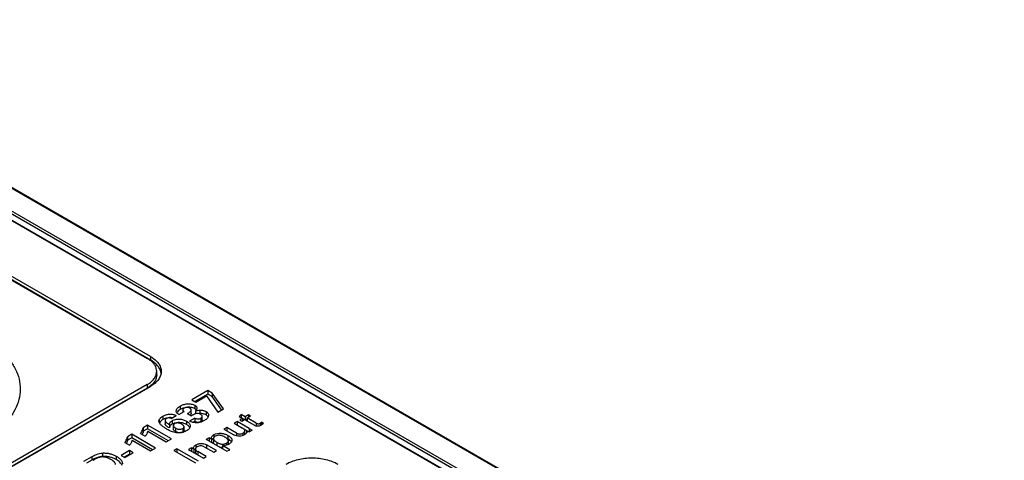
# Model space of a CAD drawing. Header units: inches. Extents: x 0 to 34, y 0 to 22.
# Tile 94 of 103: x 28.4 to 30.7, y 19.5 to 20.5. Entities that reach past the tile are written whole.
import ezdxf

# ---------------------------------------------------------------- set-up
doc = ezdxf.new("R2010")
doc.units = ezdxf.units.IN
doc.header["$LTSCALE"] = 1.87
doc.header["$MEASUREMENT"] = 0
doc.layers.get('0').update_dxf_attribs({"linetype": 'CONTINUOUS'})

msp = doc.modelspace()

# ---------------------------------------------------------------- linework, layer by layer
at = {"color": 7, "linetype": 'CONTINUOUS'}
for p, q in [((32.2168, 17.8988), (27.4885, 20.6288)), ((32.2207, 17.8992), (27.4902, 20.6305)), ((31.8339, 18.0449), (27.6859, 20.4399)), ((31.8358, 18.0451), (27.6879, 20.4401)), ((27.7148, 20.4253), (31.8628, 18.0303)), ((27.7308, 20.4305), (31.8787, 18.0355)), ((27.7335, 20.4352), (31.8815, 18.0402)), ((28.2705, 19.9655), (28.7293, 19.7006)), ((28.7366, 19.7049), (28.2778, 19.9698)), ((28.7366, 19.6969), (28.2778, 19.9618)), ((28.7366, 19.7049), (28.7366, 19.6969)), ((28.7509, 19.6624), (28.7509, 19.6705)), ((28.7292, 19.6403), (27.2121, 18.7643)), ((28.7292, 19.6322), (27.2125, 18.7565)), ((27.2195, 18.76), (28.7366, 19.636)), ((28.7292, 19.6403), (28.7292, 19.6322)), ((28.869, 19.6263), (28.8319, 19.6048)), ((28.869, 19.6263), (28.869, 19.6182)), ((28.8787, 19.6206), (28.869, 19.6263)), ((28.8319, 19.6048), (28.841, 19.5996)), ((28.869, 19.6182), (28.8388, 19.6008)), ((28.841, 19.5996), (28.8662, 19.6141)), ((28.8662, 19.6141), (28.8918, 19.5762)), ((28.8787, 19.6126), (28.869, 19.6182)), ((28.8787, 19.6206), (28.8787, 19.6126)), ((28.9049, 19.5838), (28.8787, 19.6206)), ((28.9008, 19.5815), (28.8787, 19.6126)), ((28.7962, 19.5782), (28.7961, 19.5792)), ((28.8022, 19.5709), (28.8142, 19.5779)), ((28.8054, 19.5904), (28.8054, 19.5824)), ((28.8112, 19.5819), (28.8112, 19.5761)), ((28.8307, 19.5737), (28.8307, 19.5817)), ((28.8388, 19.5925), (28.8388, 19.5844)), ((28.8406, 19.5792), (28.8406, 19.5724)), ((28.8505, 19.5811), (28.8505, 19.573)), ((28.8648, 19.578), (28.8648, 19.5699)), ((28.8918, 19.5762), (28.9049, 19.5838)), ((28.7562, 19.5559), (28.7564, 19.5577)), ((28.7564, 19.5577), (28.7564, 19.5542)), ((28.7652, 19.5673), (28.7652, 19.5592)), ((28.7701, 19.5576), (28.7701, 19.5495)), ((28.7842, 19.5617), (28.7959, 19.5684)), ((28.7866, 19.5566), (28.7866, 19.5486)), ((28.8196, 19.5557), (28.8196, 19.5477)), ((28.822, 19.5733), (28.8311, 19.568)), ((28.8387, 19.5628), (28.8268, 19.5559)), ((28.8387, 19.5548), (28.835, 19.5526)), ((28.8387, 19.5628), (28.8387, 19.5548)), ((28.8531, 19.5627), (28.8531, 19.5547)), ((28.8562, 19.5587), (28.8562, 19.5668)), ((28.9365, 19.5547), (28.9298, 19.5508)), ((28.9365, 19.5547), (28.9365, 19.5469)), ((28.9645, 19.5385), (28.9365, 19.5547)), ((28.9461, 19.5711), (28.9417, 19.5662)), ((28.9417, 19.5662), (28.9489, 19.562)), ((28.9489, 19.562), (28.9428, 19.5585)), ((28.9428, 19.5585), (28.9476, 19.5558)), ((28.9461, 19.5711), (28.9461, 19.5637)), ((28.9553, 19.5657), (28.9461, 19.5711)), ((28.9476, 19.5558), (28.9537, 19.5593)), ((28.9489, 19.562), (28.9489, 19.5565)), ((28.9531, 19.559), (28.9489, 19.5614)), ((28.9537, 19.5593), (28.9767, 19.546)), ((28.963, 19.5702), (28.9553, 19.5657)), ((28.9553, 19.5657), (28.9553, 19.5583)), ((28.9601, 19.5604), (28.9559, 19.558)), ((28.9601, 19.563), (28.9678, 19.5674)), ((28.9601, 19.563), (28.9601, 19.5556)), ((28.9808, 19.551), (28.9601, 19.563)), ((28.963, 19.5702), (28.963, 19.5647)), ((28.9678, 19.5674), (28.963, 19.5702)), ((28.99, 19.551), (28.9928, 19.553)), ((28.9928, 19.553), (28.9928, 19.5468)), ((28.9978, 19.5501), (28.9928, 19.553)), ((28.7299, 19.5461), (28.7198, 19.5402)), ((28.7198, 19.5402), (28.7198, 19.5322)), ((28.7299, 19.538), (28.7198, 19.5322)), ((28.7299, 19.5461), (28.7299, 19.538)), ((28.7848, 19.5144), (28.7299, 19.5461)), ((28.7778, 19.5104), (28.7299, 19.538)), ((28.7303, 19.5322), (28.7729, 19.5076)), ((28.7802, 19.5479), (28.7802, 19.5399)), ((28.7893, 19.5456), (28.7893, 19.5375)), ((28.7941, 19.5398), (28.7941, 19.5317)), ((28.8112, 19.5386), (28.8112, 19.5305)), ((28.8141, 19.5346), (28.8141, 19.5427)), ((28.8281, 19.5447), (28.8281, 19.5441)), ((28.9129, 19.541), (28.9063, 19.5372)), ((28.9063, 19.5372), (28.9294, 19.5238)), ((28.9129, 19.541), (28.9129, 19.5334)), ((28.9351, 19.5282), (28.9129, 19.541)), ((28.9298, 19.5508), (28.9493, 19.5395)), ((28.9584, 19.534), (28.9526, 19.5373)), ((28.9545, 19.5257), (28.9545, 19.5337)), ((28.9584, 19.5343), (28.9584, 19.5283)), ((28.9584, 19.5343), (28.9645, 19.5309)), ((28.9645, 19.5385), (28.9645, 19.5309)), ((28.9645, 19.5385), (28.9712, 19.5348)), ((28.9645, 19.5309), (28.9712, 19.5348)), ((28.9808, 19.551), (28.9808, 19.5443)), ((28.99, 19.551), (28.99, 19.5453)), ((28.6937, 19.5252), (28.6836, 19.5193)), ((28.6836, 19.5193), (28.6836, 19.5113)), ((28.6937, 19.5171), (28.6836, 19.5113)), ((28.6937, 19.5252), (28.6937, 19.5171)), ((28.7485, 19.4935), (28.6937, 19.5252)), ((28.7416, 19.4895), (28.6937, 19.5171)), ((28.694, 19.5113), (28.7367, 19.4867)), ((28.7135, 19.5271), (28.7245, 19.5208)), ((28.7729, 19.5076), (28.7848, 19.5144)), ((28.8717, 19.5173), (28.8652, 19.5135)), ((28.8711, 19.5104), (28.8652, 19.5135)), ((28.8711, 19.5104), (28.9132, 19.486)), ((28.8717, 19.5173), (28.8717, 19.51)), ((28.8776, 19.5141), (28.8717, 19.5173)), ((28.8776, 19.5141), (28.8776, 19.5066)), ((28.8786, 19.5127), (28.8776, 19.5109)), ((28.8819, 19.5153), (28.8819, 19.5073)), ((28.8831, 19.5245), (28.8831, 19.5182)), ((28.9155, 19.5225), (28.9155, 19.5145)), ((28.9164, 19.5021), (28.9164, 19.5101)), ((28.9351, 19.5282), (28.9351, 19.5215)), ((28.9501, 19.528), (28.9501, 19.5226)), ((28.9545, 19.5257), (28.9545, 19.5248)), ((28.688, 19.4877), (28.6685, 19.4764)), ((28.6773, 19.5062), (28.6882, 19.4999)), ((28.688, 19.4877), (28.688, 19.4796)), ((28.6969, 19.4825), (28.688, 19.4877)), ((28.7367, 19.4867), (28.7485, 19.4935)), ((28.7976, 19.492), (28.7908, 19.488)), ((28.7908, 19.488), (28.8404, 19.4593)), ((28.7976, 19.492), (28.7976, 19.484)), ((28.8473, 19.4633), (28.7976, 19.492)), ((28.8309, 19.4937), (28.8244, 19.49)), ((28.8244, 19.49), (28.8285, 19.4877)), ((28.8285, 19.4877), (28.859, 19.4701)), ((28.8309, 19.4937), (28.8309, 19.4863)), ((28.8366, 19.4905), (28.8309, 19.4937)), ((28.8376, 19.4896), (28.8365, 19.4882)), ((28.8366, 19.4905), (28.8366, 19.4831)), ((28.8406, 19.4914), (28.8406, 19.4834)), ((28.8414, 19.5005), (28.8414, 19.4937)), ((28.8456, 19.4853), (28.8456, 19.4778)), ((28.8655, 19.4738), (28.8456, 19.4853)), ((28.8606, 19.4963), (28.8825, 19.4836)), ((28.8656, 19.501), (28.8656, 19.4934)), ((28.8891, 19.4874), (28.8656, 19.501)), ((28.8825, 19.4836), (28.8891, 19.4874)), ((28.8899, 19.5067), (28.8899, 19.4995)), ((28.9025, 19.4996), (28.9025, 19.4922)), ((28.9196, 19.4897), (28.9025, 19.4996)), ((28.9124, 19.5049), (28.9124, 19.5003)), ((28.9132, 19.486), (28.9196, 19.4897)), ((28.6009, 19.4735), (28.582, 19.4627)), ((28.6009, 19.4655), (28.589, 19.4587)), ((28.6009, 19.4735), (28.6009, 19.4655)), ((28.6255, 19.4819), (28.6255, 19.4738)), ((28.6575, 19.4746), (28.6575, 19.4666)), ((28.6685, 19.4764), (28.6774, 19.4713)), ((28.688, 19.4796), (28.6755, 19.4724)), ((28.6774, 19.4713), (28.6969, 19.4825)), ((28.6899, 19.4785), (28.688, 19.4796)), ((28.859, 19.4701), (28.8655, 19.4738))]:
    msp.add_line(p, q, dxfattribs=at)
for centre, radius, start, end in [((28.7311, 19.6621), 0.0302, 13.5372, 15.3344), ((28.7318, 19.6623), 0.0295, 8.1127, 13.5492), ((28.8251, 19.5494), 0.0384, 105.8868, 106.8408), ((28.7828, 19.5284), 0.0355, 104.6692, 106.3188), ((28.8524, 19.5359), 0.0372, 92.813, 96.5826), ((28.8016, 19.5192), 0.0331, 104.4302, 106.6465), ((28.8021, 19.5172), 0.0352, 60.02, 104.4064), ((28.9506, 19.5337), 0.00395, 0.0613, 18.4487), ((28.8831, 19.5165), 0.00598, 180.0351, 203.859), ((28.8924, 19.5), 0.0189, 123.9768, 124.638), ((28.8857, 19.5153), 0.00384, 175.4135, 180.0135), ((28.8948, 19.4786), 0.0414, 60.0147, 64.6969), ((28.9129, 19.5101), 0.00355, 359.9912, 15.171), ((28.8512, 19.4754), 0.0197, 122.1861, 123.4928), ((28.9128, 19.5021), 0.00367, 356.3396, 359.9915)]:
    msp.add_arc(centre, radius, start, end, dxfattribs=at)
for points, knots in [([(28.4142, 19.6931), (28.4193, 19.686), (28.4278, 19.6713), (28.4353, 19.6474), (28.4366, 19.623), (28.4317, 19.5988), (28.4209, 19.5754), (28.4045, 19.5533), (28.3828, 19.533), (28.3659, 19.5212), (28.3568, 19.5157)], [0, 0, 0, 0, 0.122539, 0.23792, 0.350074, 0.463535, 0.582585, 0.710532, 0.849405, 1, 1, 1, 1]), ([(28.7361, 19.6961), (28.7356, 19.6965), (28.7334, 19.6981), (28.7311, 19.6996), (28.7293, 19.7006)], [0, 0, 0, 0, 0.243577, 1, 1, 1, 1]), ([(28.7509, 19.6705), (28.7509, 19.6728), (28.7502, 19.6775), (28.7473, 19.6843), (28.7425, 19.6907), (28.7384, 19.6943), (28.7361, 19.6961)], [0, 0, 0, 0, 0.22545, 0.461871, 0.718499, 1, 1, 1, 1]), ([(28.7366, 19.7049), (28.7403, 19.7028), (28.747, 19.6981), (28.7551, 19.6897), (28.7601, 19.6804), (28.7613, 19.6737), (28.7613, 19.6705)], [0, 0, 0, 0, 0.289295, 0.549239, 0.782348, 1, 1, 1, 1]), ([(28.7602, 19.6701), (28.7595, 19.6727), (28.7573, 19.6779), (28.7521, 19.685), (28.7451, 19.6914), (28.7396, 19.6951), (28.7366, 19.6969)], [0, 0, 0, 0, 0.219643, 0.457317, 0.717432, 1, 1, 1, 1]), ([(28.7292, 19.6403), (28.7325, 19.6421), (28.7384, 19.6462), (28.7454, 19.6536), (28.7498, 19.6618), (28.7509, 19.6676), (28.7509, 19.6705)], [0, 0, 0, 0, 0.289289, 0.549242, 0.782358, 1, 1, 1, 1]), ([(28.7613, 19.6705), (28.7613, 19.6673), (28.7601, 19.6606), (28.7551, 19.6512), (28.747, 19.6428), (28.7403, 19.6381), (28.7366, 19.636)], [0, 0, 0, 0, 0.217644, 0.45076, 0.71071, 1, 1, 1, 1]), ([(28.7509, 19.6624), (28.7509, 19.6601), (28.7502, 19.6554), (28.7473, 19.6486), (28.7425, 19.6422), (28.7383, 19.6385), (28.7361, 19.6368)], [0, 0, 0, 0, 0.225428, 0.461847, 0.718486, 1, 1, 1, 1]), ([(28.7361, 19.6368), (28.7355, 19.6364), (28.7333, 19.6347), (28.731, 19.6333), (28.7292, 19.6322)], [0, 0, 0, 0, 0.24359, 1, 1, 1, 1]), ([(28.7961, 19.5792), (28.7961, 19.5803), (28.7967, 19.5826), (28.7988, 19.5856), (28.8018, 19.5882), (28.8041, 19.5897), (28.8054, 19.5904)], [0, 0, 0, 0, 0.214, 0.450881, 0.713783, 1, 1, 1, 1]), ([(28.8022, 19.5709), (28.8015, 19.5715), (28.8001, 19.5725), (28.7977, 19.5746), (28.7964, 19.5767), (28.7962, 19.5782)], [0, 0, 0, 0, 0.280774, 0.544529, 1, 1, 1, 1]), ([(28.8054, 19.5824), (28.8037, 19.5815), (28.8007, 19.5795), (28.7982, 19.5768), (28.7974, 19.5754)], [0, 0, 0, 0, 0.531119, 1, 1, 1, 1]), ([(28.8054, 19.5904), (28.8077, 19.5918), (28.8128, 19.5942), (28.8199, 19.5957), (28.826, 19.5959), (28.8306, 19.5953), (28.8349, 19.5943), (28.8376, 19.5932), (28.8388, 19.5925)], [0, 0, 0, 0, 0.230231, 0.485221, 0.619529, 0.754485, 0.883524, 1, 1, 1, 1]), ([(28.8139, 19.5861), (28.8132, 19.5859), (28.8102, 19.5849), (28.8074, 19.5836), (28.8054, 19.5824)], [0, 0, 0, 0, 0.262152, 1, 1, 1, 1]), ([(28.8141, 19.5857), (28.8137, 19.5854), (28.8129, 19.5849), (28.812, 19.584), (28.8114, 19.583), (28.8112, 19.5822), (28.8112, 19.5819)], [0, 0, 0, 0, 0.285872, 0.548368, 0.784347, 1, 1, 1, 1]), ([(28.8112, 19.5819), (28.8112, 19.5815), (28.8114, 19.5805), (28.8125, 19.5791), (28.8136, 19.5782), (28.8142, 19.5779)], [0, 0, 0, 0, 0.215868, 0.580009, 1, 1, 1, 1]), ([(28.8274, 19.5858), (28.8264, 19.5864), (28.8243, 19.5872), (28.8207, 19.5876), (28.8172, 19.5871), (28.815, 19.5862), (28.8141, 19.5857)], [0, 0, 0, 0, 0.235283, 0.497784, 0.761497, 1, 1, 1, 1]), ([(28.8388, 19.5844), (28.8375, 19.5852), (28.8345, 19.5864), (28.8298, 19.5875), (28.8247, 19.5879), (28.8213, 19.5876), (28.8197, 19.5874)], [0, 0, 0, 0, 0.227039, 0.47946, 0.741646, 1, 1, 1, 1]), ([(28.822, 19.5733), (28.8229, 19.5739), (28.8249, 19.5751), (28.8276, 19.5769), (28.8298, 19.579), (28.8307, 19.5808), (28.8307, 19.5817)], [0, 0, 0, 0, 0.277236, 0.544792, 0.789151, 1, 1, 1, 1]), ([(28.8307, 19.5817), (28.8307, 19.5821), (28.8304, 19.5832), (28.8292, 19.5846), (28.828, 19.5854), (28.8274, 19.5858)], [0, 0, 0, 0, 0.211726, 0.575664, 1, 1, 1, 1]), ([(28.8388, 19.5925), (28.8395, 19.5921), (28.8409, 19.5911), (28.8426, 19.5895), (28.8437, 19.5876), (28.8439, 19.5863), (28.8439, 19.5857)], [0, 0, 0, 0, 0.289387, 0.551732, 0.78444, 1, 1, 1, 1]), ([(28.8424, 19.5815), (28.8422, 19.5818), (28.8411, 19.5829), (28.8398, 19.5838), (28.8388, 19.5844)], [0, 0, 0, 0, 0.232408, 1, 1, 1, 1]), ([(28.8439, 19.5857), (28.8439, 19.5851), (28.8437, 19.5839), (28.843, 19.5823), (28.8419, 19.5807), (28.8411, 19.5797), (28.8406, 19.5792)], [0, 0, 0, 0, 0.231051, 0.472501, 0.729424, 1, 1, 1, 1]), ([(28.8406, 19.5792), (28.8414, 19.5795), (28.843, 19.5799), (28.8463, 19.5807), (28.8488, 19.581), (28.8505, 19.5811)], [0, 0, 0, 0, 0.240833, 0.489124, 1, 1, 1, 1]), ([(28.8505, 19.5811), (28.8518, 19.5811), (28.8545, 19.5811), (28.8593, 19.5804), (28.8628, 19.5791), (28.8648, 19.578)], [0, 0, 0, 0, 0.266184, 0.528529, 1, 1, 1, 1]), ([(28.8648, 19.578), (28.8657, 19.5774), (28.8674, 19.5763), (28.8694, 19.5742), (28.8706, 19.5719), (28.8708, 19.5702), (28.8708, 19.5694)], [0, 0, 0, 0, 0.289518, 0.549606, 0.782141, 1, 1, 1, 1]), ([(28.7754, 19.5365), (28.7731, 19.5378), (28.7698, 19.5399), (28.7656, 19.5428), (28.7627, 19.5451), (28.7601, 19.5476), (28.7575, 19.5509), (28.7562, 19.5539), (28.7562, 19.5559)], [0, 0, 0, 0, 0.280076, 0.415827, 0.546956, 0.671623, 0.789265, 1, 1, 1, 1]), ([(28.7564, 19.5577), (28.7569, 19.5597), (28.7588, 19.5624), (28.7621, 19.5653), (28.7641, 19.5666), (28.7652, 19.5673)], [0, 0, 0, 0, 0.453227, 0.716359, 1, 1, 1, 1]), ([(28.7652, 19.5592), (28.7635, 19.5582), (28.7605, 19.5562), (28.758, 19.5533), (28.7573, 19.5518)], [0, 0, 0, 0, 0.53505, 1, 1, 1, 1]), ([(28.7652, 19.5673), (28.7674, 19.5685), (28.7723, 19.5706), (28.779, 19.5719), (28.7846, 19.5719), (28.7899, 19.5711), (28.7936, 19.5697), (28.7959, 19.5684)], [0, 0, 0, 0, 0.235829, 0.49598, 0.630144, 0.761243, 1, 1, 1, 1]), ([(28.7728, 19.5624), (28.7721, 19.5622), (28.7695, 19.5614), (28.767, 19.5602), (28.7652, 19.5592)], [0, 0, 0, 0, 0.263517, 1, 1, 1, 1]), ([(28.7731, 19.5615), (28.7727, 19.5613), (28.7719, 19.5608), (28.7709, 19.5598), (28.7703, 19.5587), (28.7701, 19.558), (28.7701, 19.5576)], [0, 0, 0, 0, 0.287162, 0.550196, 0.785958, 1, 1, 1, 1]), ([(28.7701, 19.5576), (28.7701, 19.5566), (28.7709, 19.555), (28.7724, 19.5534), (28.7742, 19.5518), (28.7769, 19.55), (28.7791, 19.5486), (28.7802, 19.5479)], [0, 0, 0, 0, 0.21129, 0.331747, 0.45769, 0.723536, 1, 1, 1, 1]), ([(28.7842, 19.5617), (28.7834, 19.5622), (28.7815, 19.5628), (28.7777, 19.5633), (28.7747, 19.5625), (28.7731, 19.5615)], [0, 0, 0, 0, 0.243723, 0.508407, 1, 1, 1, 1]), ([(28.7871, 19.5634), (28.7849, 19.5638), (28.7804, 19.564), (28.7759, 19.5633), (28.7738, 19.5627)], [0, 0, 0, 0, 0.504037, 1, 1, 1, 1]), ([(28.7802, 19.5479), (28.7803, 19.5487), (28.7805, 19.55), (28.7811, 19.5515), (28.7821, 19.5531), (28.7839, 19.5549), (28.7856, 19.5561), (28.7866, 19.5566)], [0, 0, 0, 0, 0.21664, 0.329077, 0.447673, 0.709079, 1, 1, 1, 1]), ([(28.7866, 19.5566), (28.7877, 19.5573), (28.7903, 19.5585), (28.7959, 19.5601), (28.8035, 19.5608), (28.8121, 19.5593), (28.8173, 19.557), (28.8196, 19.5557)], [0, 0, 0, 0, 0.115508, 0.2424, 0.509482, 0.767876, 1, 1, 1, 1]), ([(28.8196, 19.5557), (28.8209, 19.555), (28.8231, 19.5535), (28.826, 19.551), (28.8278, 19.548), (28.8281, 19.5458), (28.8281, 19.5447)], [0, 0, 0, 0, 0.290236, 0.55334, 0.785184, 1, 1, 1, 1]), ([(28.8442, 19.5517), (28.8426, 19.5516), (28.8394, 19.5517), (28.8348, 19.5525), (28.8305, 19.554), (28.828, 19.5553), (28.8268, 19.5559)], [0, 0, 0, 0, 0.267619, 0.530703, 0.775104, 1, 1, 1, 1]), ([(28.8307, 19.5737), (28.8307, 19.5729), (28.83, 19.5714), (28.8289, 19.5702), (28.8283, 19.5696)], [0, 0, 0, 0, 0.467151, 1, 1, 1, 1]), ([(28.8406, 19.5724), (28.8389, 19.5719), (28.8356, 19.5705), (28.8326, 19.5688), (28.8311, 19.568)], [0, 0, 0, 0, 0.51727, 1, 1, 1, 1]), ([(28.8387, 19.5628), (28.8398, 19.5623), (28.8421, 19.5613), (28.8459, 19.5607), (28.8498, 19.5611), (28.8521, 19.5621), (28.8531, 19.5627)], [0, 0, 0, 0, 0.237824, 0.499517, 0.763316, 1, 1, 1, 1]), ([(28.8531, 19.5547), (28.8521, 19.5541), (28.8498, 19.5531), (28.8459, 19.5526), (28.8421, 19.5533), (28.8398, 19.5542), (28.8387, 19.5548)], [0, 0, 0, 0, 0.236684, 0.500483, 0.762176, 1, 1, 1, 1]), ([(28.8527, 19.5711), (28.851, 19.5721), (28.847, 19.5735), (28.8427, 19.573), (28.8406, 19.5724)], [0, 0, 0, 0, 0.48059, 1, 1, 1, 1]), ([(28.8611, 19.5572), (28.8587, 19.5557), (28.8532, 19.5533), (28.8474, 19.5519), (28.8442, 19.5517)], [0, 0, 0, 0, 0.473891, 1, 1, 1, 1]), ([(28.8648, 19.5699), (28.8628, 19.5711), (28.8593, 19.5724), (28.8545, 19.5731), (28.8518, 19.5731), (28.8505, 19.573)], [0, 0, 0, 0, 0.471471, 0.733816, 1, 1, 1, 1]), ([(28.8562, 19.5668), (28.8562, 19.5672), (28.8559, 19.5683), (28.8547, 19.5698), (28.8534, 19.5707), (28.8527, 19.5711)], [0, 0, 0, 0, 0.21411, 0.578585, 1, 1, 1, 1]), ([(28.8531, 19.5627), (28.8536, 19.5629), (28.8544, 19.5635), (28.8556, 19.5647), (28.8562, 19.566), (28.8562, 19.5668)], [0, 0, 0, 0, 0.287039, 0.550719, 1, 1, 1, 1]), ([(28.8562, 19.5587), (28.8562, 19.5579), (28.8556, 19.5567), (28.8544, 19.5555), (28.8536, 19.5549), (28.8531, 19.5547)], [0, 0, 0, 0, 0.449281, 0.712961, 1, 1, 1, 1]), ([(28.8708, 19.5694), (28.8708, 19.5683), (28.8703, 19.5658), (28.8681, 19.5626), (28.865, 19.5596), (28.8625, 19.5579), (28.8611, 19.5572)], [0, 0, 0, 0, 0.213619, 0.449435, 0.713333, 1, 1, 1, 1]), ([(28.8698, 19.5653), (28.8695, 19.5658), (28.8682, 19.5676), (28.8663, 19.5691), (28.8648, 19.5699)], [0, 0, 0, 0, 0.227359, 1, 1, 1, 1]), ([(28.7135, 19.5271), (28.7143, 19.5281), (28.7169, 19.5322), (28.7189, 19.5368), (28.7198, 19.5402)], [0, 0, 0, 0, 0.259906, 1, 1, 1, 1]), ([(28.7198, 19.5322), (28.7197, 19.5316), (28.7189, 19.5291), (28.7179, 19.5268), (28.7171, 19.5251)], [0, 0, 0, 0, 0.245715, 1, 1, 1, 1]), ([(28.7303, 19.5322), (28.73, 19.5312), (28.7293, 19.5292), (28.7275, 19.5253), (28.7258, 19.5226), (28.7245, 19.5208)], [0, 0, 0, 0, 0.239446, 0.486018, 1, 1, 1, 1]), ([(28.7802, 19.5399), (28.7791, 19.5406), (28.7769, 19.5419), (28.7742, 19.5438), (28.7724, 19.5454), (28.7709, 19.547), (28.7701, 19.5485), (28.7701, 19.5495)], [0, 0, 0, 0, 0.276464, 0.54231, 0.668253, 0.78871, 1, 1, 1, 1]), ([(28.8193, 19.5331), (28.8177, 19.5322), (28.8143, 19.5305), (28.8097, 19.5291), (28.8057, 19.5285), (28.8015, 19.5282), (28.7963, 19.5285), (28.7904, 19.5297), (28.7833, 19.5322), (28.7785, 19.5348), (28.7754, 19.5365)], [0, 0, 0, 0, 0.117432, 0.245002, 0.311441, 0.379206, 0.515856, 0.647694, 0.771131, 1, 1, 1, 1]), ([(28.7866, 19.5486), (28.7856, 19.5481), (28.7839, 19.5469), (28.7821, 19.5451), (28.7811, 19.5435), (28.7805, 19.5419), (28.7803, 19.5407), (28.7802, 19.5399)], [0, 0, 0, 0, 0.290921, 0.552327, 0.670923, 0.78336, 1, 1, 1, 1]), ([(28.7921, 19.5509), (28.7916, 19.5508), (28.7897, 19.5502), (28.7879, 19.5493), (28.7866, 19.5486)], [0, 0, 0, 0, 0.264231, 1, 1, 1, 1]), ([(28.7924, 19.5499), (28.7919, 19.5497), (28.7911, 19.5491), (28.7901, 19.548), (28.7894, 19.5468), (28.7893, 19.546), (28.7893, 19.5456)], [0, 0, 0, 0, 0.287001, 0.547253, 0.782425, 1, 1, 1, 1]), ([(28.7893, 19.5456), (28.7893, 19.545), (28.7896, 19.5438), (28.7907, 19.5423), (28.7923, 19.5409), (28.7935, 19.5402), (28.7941, 19.5398)], [0, 0, 0, 0, 0.212939, 0.447816, 0.712462, 1, 1, 1, 1]), ([(28.7941, 19.5317), (28.7935, 19.5321), (28.7923, 19.5329), (28.7907, 19.5343), (28.7896, 19.5358), (28.7893, 19.537), (28.7893, 19.5375)], [0, 0, 0, 0, 0.287538, 0.552184, 0.787061, 1, 1, 1, 1]), ([(28.8089, 19.5486), (28.8077, 19.5493), (28.8052, 19.5504), (28.8009, 19.5515), (28.7965, 19.5515), (28.7936, 19.5506), (28.7924, 19.5499)], [0, 0, 0, 0, 0.234225, 0.49087, 0.75747, 1, 1, 1, 1]), ([(28.7941, 19.5398), (28.7953, 19.5391), (28.798, 19.5378), (28.8037, 19.5364), (28.8086, 19.5371), (28.8112, 19.5386)], [0, 0, 0, 0, 0.237061, 0.496604, 1, 1, 1, 1]), ([(28.8112, 19.5305), (28.8086, 19.529), (28.8037, 19.5284), (28.798, 19.5298), (28.7953, 19.531), (28.7941, 19.5317)], [0, 0, 0, 0, 0.503396, 0.762939, 1, 1, 1, 1]), ([(28.8141, 19.5427), (28.8141, 19.5432), (28.8137, 19.5444), (28.8125, 19.546), (28.8108, 19.5474), (28.8096, 19.5482), (28.8089, 19.5486)], [0, 0, 0, 0, 0.208747, 0.446267, 0.7148, 1, 1, 1, 1]), ([(28.8112, 19.5386), (28.812, 19.539), (28.8134, 19.5402), (28.8141, 19.5419), (28.8141, 19.5427)], [0, 0, 0, 0, 0.547411, 1, 1, 1, 1]), ([(28.8141, 19.5346), (28.8141, 19.5338), (28.8134, 19.5321), (28.812, 19.531), (28.8112, 19.5305)], [0, 0, 0, 0, 0.452589, 1, 1, 1, 1]), ([(28.8281, 19.5441), (28.8281, 19.543), (28.8276, 19.5408), (28.8257, 19.5378), (28.8228, 19.5353), (28.8205, 19.5338), (28.8193, 19.5331)], [0, 0, 0, 0, 0.214852, 0.448237, 0.711135, 1, 1, 1, 1]), ([(28.8273, 19.5406), (28.8269, 19.5413), (28.8261, 19.5427), (28.8243, 19.5445), (28.8221, 19.5462), (28.8205, 19.5472), (28.8196, 19.5477)], [0, 0, 0, 0, 0.220998, 0.462385, 0.72396, 1, 1, 1, 1]), ([(28.9543, 19.535), (28.954, 19.536), (28.9524, 19.5377), (28.9504, 19.5389), (28.9493, 19.5395)], [0, 0, 0, 0, 0.454195, 1, 1, 1, 1]), ([(28.9501, 19.528), (28.9507, 19.5284), (28.9519, 19.5292), (28.9533, 19.5305), (28.9543, 19.532), (28.9545, 19.5332), (28.9545, 19.5337)], [0, 0, 0, 0, 0.287559, 0.550015, 0.784467, 1, 1, 1, 1]), ([(28.9584, 19.5343), (28.9585, 19.534), (28.959, 19.533), (28.9593, 19.5319), (28.9593, 19.5311)], [0, 0, 0, 0, 0.259757, 1, 1, 1, 1]), ([(28.9593, 19.5311), (28.9593, 19.5306), (28.9592, 19.5296), (28.9587, 19.5287), (28.9584, 19.5283)], [0, 0, 0, 0, 0.482178, 1, 1, 1, 1]), ([(28.9928, 19.5468), (28.9917, 19.5461), (28.9892, 19.5448), (28.9857, 19.5438), (28.9827, 19.5439), (28.9798, 19.5444), (28.9779, 19.5453), (28.9767, 19.546)], [0, 0, 0, 0, 0.231771, 0.490298, 0.627567, 0.76156, 1, 1, 1, 1]), ([(28.9808, 19.551), (28.9815, 19.5506), (28.9825, 19.5501), (28.9841, 19.5496), (28.9858, 19.5495), (28.9879, 19.5499), (28.9893, 19.5507), (28.99, 19.551)], [0, 0, 0, 0, 0.236525, 0.364055, 0.499355, 0.764839, 1, 1, 1, 1]), ([(28.9978, 19.5501), (28.997, 19.5495), (28.9954, 19.5483), (28.9937, 19.5473), (28.9928, 19.5468)], [0, 0, 0, 0, 0.488417, 1, 1, 1, 1]), ([(28.6773, 19.5062), (28.678, 19.5072), (28.6807, 19.5113), (28.6826, 19.5158), (28.6836, 19.5193)], [0, 0, 0, 0, 0.259902, 1, 1, 1, 1]), ([(28.6836, 19.5113), (28.6834, 19.5107), (28.6827, 19.5082), (28.6817, 19.5059), (28.6809, 19.5041)], [0, 0, 0, 0, 0.245716, 1, 1, 1, 1]), ([(28.694, 19.5113), (28.6938, 19.5103), (28.6931, 19.5083), (28.6913, 19.5044), (28.6895, 19.5016), (28.6882, 19.4999)], [0, 0, 0, 0, 0.239443, 0.486017, 1, 1, 1, 1]), ([(28.8771, 19.5165), (28.8771, 19.5173), (28.8774, 19.5188), (28.8787, 19.521), (28.8806, 19.5229), (28.8822, 19.524), (28.8831, 19.5245)], [0, 0, 0, 0, 0.217963, 0.452546, 0.712871, 1, 1, 1, 1]), ([(28.8817, 19.5156), (28.8814, 19.5153), (28.8802, 19.5145), (28.8792, 19.5135), (28.8786, 19.5127)], [0, 0, 0, 0, 0.26511, 1, 1, 1, 1]), ([(28.8862, 19.5207), (28.8856, 19.5204), (28.8846, 19.5197), (28.8832, 19.5185), (28.8822, 19.5171), (28.8819, 19.5161), (28.8819, 19.5156)], [0, 0, 0, 0, 0.285645, 0.550332, 0.787183, 1, 1, 1, 1]), ([(28.8819, 19.5153), (28.8819, 19.5135), (28.8838, 19.5108), (28.887, 19.5084), (28.8889, 19.5072), (28.8899, 19.5067)], [0, 0, 0, 0, 0.446336, 0.71422, 1, 1, 1, 1]), ([(28.8831, 19.5245), (28.888, 19.5273), (28.8956, 19.5285), (28.904, 19.5271), (28.9094, 19.5256), (28.9132, 19.5239), (28.9155, 19.5225)], [0, 0, 0, 0, 0.501105, 0.633332, 0.762181, 1, 1, 1, 1]), ([(28.9083, 19.5189), (28.9068, 19.5198), (28.9034, 19.5215), (28.8987, 19.5228), (28.8946, 19.5231), (28.8906, 19.5227), (28.8878, 19.5217), (28.8862, 19.5207)], [0, 0, 0, 0, 0.230792, 0.484952, 0.621339, 0.756322, 1, 1, 1, 1]), ([(28.9152, 19.5133), (28.9144, 19.5144), (28.9122, 19.5165), (28.9097, 19.5181), (28.9083, 19.5189)], [0, 0, 0, 0, 0.4723, 1, 1, 1, 1]), ([(28.9124, 19.5049), (28.913, 19.5052), (28.914, 19.5059), (28.9154, 19.5071), (28.9162, 19.5086), (28.9164, 19.5096), (28.9164, 19.5101)], [0, 0, 0, 0, 0.287059, 0.548321, 0.783623, 1, 1, 1, 1]), ([(28.9163, 19.511), (28.9163, 19.5112), (28.916, 19.512), (28.9156, 19.5128), (28.9152, 19.5133)], [0, 0, 0, 0, 0.239657, 1, 1, 1, 1]), ([(28.9155, 19.5225), (28.9167, 19.5218), (28.9191, 19.5203), (28.9221, 19.5177), (28.9242, 19.5148), (28.9248, 19.5125), (28.9248, 19.5114)], [0, 0, 0, 0, 0.286726, 0.550391, 0.786865, 1, 1, 1, 1]), ([(28.9235, 19.5075), (28.9227, 19.5089), (28.9201, 19.5116), (28.9171, 19.5135), (28.9155, 19.5145)], [0, 0, 0, 0, 0.46848, 1, 1, 1, 1]), ([(28.9248, 19.5114), (28.9248, 19.5106), (28.9245, 19.5089), (28.9231, 19.5066), (28.9209, 19.5045), (28.9192, 19.5033), (28.9182, 19.5028)], [0, 0, 0, 0, 0.21622, 0.450088, 0.711282, 1, 1, 1, 1]), ([(28.9537, 19.5243), (28.9519, 19.5233), (28.9481, 19.5216), (28.9417, 19.5204), (28.9351, 19.5212), (28.9312, 19.5228), (28.9294, 19.5238)], [0, 0, 0, 0, 0.234359, 0.496804, 0.762656, 1, 1, 1, 1]), ([(28.9351, 19.5282), (28.9362, 19.5276), (28.9379, 19.5267), (28.9404, 19.526), (28.9432, 19.5258), (28.9466, 19.5263), (28.949, 19.5274), (28.9501, 19.528)], [0, 0, 0, 0, 0.237208, 0.365243, 0.499201, 0.764621, 1, 1, 1, 1]), ([(28.9584, 19.5283), (28.9579, 19.5275), (28.9563, 19.526), (28.9546, 19.5249), (28.9537, 19.5243)], [0, 0, 0, 0, 0.472259, 1, 1, 1, 1]), ([(28.8357, 19.4936), (28.8357, 19.4942), (28.836, 19.4956), (28.8373, 19.4975), (28.8391, 19.4991), (28.8406, 19.5001), (28.8414, 19.5005)], [0, 0, 0, 0, 0.211681, 0.447574, 0.713003, 1, 1, 1, 1]), ([(28.8366, 19.4905), (28.8364, 19.4908), (28.836, 19.4917), (28.8357, 19.4928), (28.8357, 19.4936)], [0, 0, 0, 0, 0.259457, 1, 1, 1, 1]), ([(28.8403, 19.4919), (28.8401, 19.4917), (28.8391, 19.491), (28.8382, 19.4903), (28.8376, 19.4896)], [0, 0, 0, 0, 0.260517, 1, 1, 1, 1]), ([(28.8443, 19.4965), (28.8438, 19.4961), (28.8428, 19.4955), (28.8416, 19.4942), (28.8408, 19.4929), (28.8406, 19.4919), (28.8406, 19.4914)], [0, 0, 0, 0, 0.285592, 0.546806, 0.782948, 1, 1, 1, 1]), ([(28.8406, 19.4914), (28.8406, 19.4908), (28.8409, 19.4896), (28.8421, 19.488), (28.8437, 19.4865), (28.845, 19.4857), (28.8456, 19.4853)], [0, 0, 0, 0, 0.212232, 0.448962, 0.714481, 1, 1, 1, 1]), ([(28.8414, 19.5005), (28.8422, 19.501), (28.844, 19.5019), (28.8469, 19.5029), (28.85, 19.5037), (28.8534, 19.5041), (28.8568, 19.504), (28.861, 19.5032), (28.8639, 19.502), (28.8656, 19.501)], [0, 0, 0, 0, 0.11371, 0.234998, 0.362706, 0.496356, 0.631442, 0.762086, 1, 1, 1, 1]), ([(28.8528, 19.4986), (28.8512, 19.4986), (28.8483, 19.4982), (28.8455, 19.4972), (28.8443, 19.4965)], [0, 0, 0, 0, 0.524082, 1, 1, 1, 1]), ([(28.8606, 19.4963), (28.8594, 19.4969), (28.857, 19.4982), (28.8542, 19.4986), (28.8528, 19.4986)], [0, 0, 0, 0, 0.467742, 1, 1, 1, 1]), ([(28.884, 19.5029), (28.8837, 19.5032), (28.8826, 19.5045), (28.8819, 19.5061), (28.8819, 19.5073)], [0, 0, 0, 0, 0.272572, 1, 1, 1, 1]), ([(28.8899, 19.5067), (28.8915, 19.5057), (28.894, 19.5045), (28.8976, 19.5032), (28.9017, 19.5024), (28.9069, 19.5024), (28.9107, 19.5039), (28.9124, 19.5049)], [0, 0, 0, 0, 0.230218, 0.353992, 0.48542, 0.755622, 1, 1, 1, 1]), ([(28.9025, 19.4945), (28.902, 19.4945), (28.9001, 19.4946), (28.8982, 19.495), (28.8969, 19.4955)], [0, 0, 0, 0, 0.258365, 1, 1, 1, 1]), ([(28.9182, 19.5028), (28.9172, 19.5021), (28.9142, 19.5007), (28.9089, 19.4994), (28.9046, 19.4993), (28.9025, 19.4996)], [0, 0, 0, 0, 0.226534, 0.602831, 1, 1, 1, 1]), ([(28.6009, 19.4735), (28.6026, 19.4745), (28.6063, 19.4765), (28.6143, 19.4799), (28.621, 19.4815), (28.6255, 19.4819)], [0, 0, 0, 0, 0.229373, 0.475093, 1, 1, 1, 1]), ([(28.6168, 19.4723), (28.6139, 19.4715), (28.6084, 19.4696), (28.6033, 19.4669), (28.6009, 19.4655)], [0, 0, 0, 0, 0.521157, 1, 1, 1, 1]), ([(28.6171, 19.4715), (28.6146, 19.4706), (28.6099, 19.4685), (28.6056, 19.4659), (28.6035, 19.4646)], [0, 0, 0, 0, 0.517009, 1, 1, 1, 1]), ([(28.6255, 19.4738), (28.6248, 19.4738), (28.6218, 19.4734), (28.6189, 19.4729), (28.6168, 19.4723)], [0, 0, 0, 0, 0.253927, 1, 1, 1, 1]), ([(28.6449, 19.4673), (28.643, 19.4684), (28.6389, 19.4705), (28.632, 19.4725), (28.6245, 19.4731), (28.6194, 19.4722), (28.6171, 19.4715)], [0, 0, 0, 0, 0.227448, 0.475608, 0.741105, 1, 1, 1, 1]), ([(28.6255, 19.4819), (28.6285, 19.4821), (28.6344, 19.4821), (28.6429, 19.4807), (28.6506, 19.4782), (28.6553, 19.4758), (28.6575, 19.4746)], [0, 0, 0, 0, 0.266525, 0.529289, 0.774138, 1, 1, 1, 1]), ([(28.6575, 19.4666), (28.6553, 19.4678), (28.6506, 19.4701), (28.6429, 19.4726), (28.6344, 19.474), (28.6285, 19.4741), (28.6255, 19.4738)], [0, 0, 0, 0, 0.225862, 0.470711, 0.733475, 1, 1, 1, 1]), ([(28.6558, 19.4551), (28.6558, 19.4563), (28.6552, 19.4582), (28.6538, 19.4603), (28.6519, 19.4624), (28.649, 19.4649), (28.6463, 19.4665), (28.6449, 19.4673)], [0, 0, 0, 0, 0.21137, 0.32723, 0.449836, 0.714874, 1, 1, 1, 1]), ([(28.6575, 19.4746), (28.6594, 19.4735), (28.663, 19.4711), (28.667, 19.4676), (28.6694, 19.4646), (28.6707, 19.4622), (28.6716, 19.4598), (28.6718, 19.4581), (28.6718, 19.4573)], [0, 0, 0, 0, 0.286705, 0.549556, 0.670996, 0.78561, 0.894434, 1, 1, 1, 1]), ([(28.671, 19.4533), (28.67, 19.456), (28.667, 19.4598), (28.662, 19.4638), (28.659, 19.4657), (28.6575, 19.4666)], [0, 0, 0, 0, 0.459014, 0.7209, 1, 1, 1, 1]), ([(28.8425, 19.4797), (28.8419, 19.4802), (28.841, 19.4813), (28.8406, 19.4827), (28.8406, 19.4834)], [0, 0, 0, 0, 0.532069, 1, 1, 1, 1]), ([(29.0499, 19.4564), (29.054, 19.4588), (29.0629, 19.4629), (29.0774, 19.4674), (29.0932, 19.4701), (29.1095, 19.471), (29.1259, 19.4701), (29.1416, 19.4674), (29.1562, 19.4629), (29.1651, 19.4588), (29.1692, 19.4564)], [0, 0, 0, 0, 0.113963, 0.237341, 0.367038, 0.499973, 0.632915, 0.76263, 0.886028, 1, 1, 1, 1])]:
    msp.add_open_spline(points, degree=3, knots=knots, dxfattribs=at)

doc.saveas('drawing.dxf')
